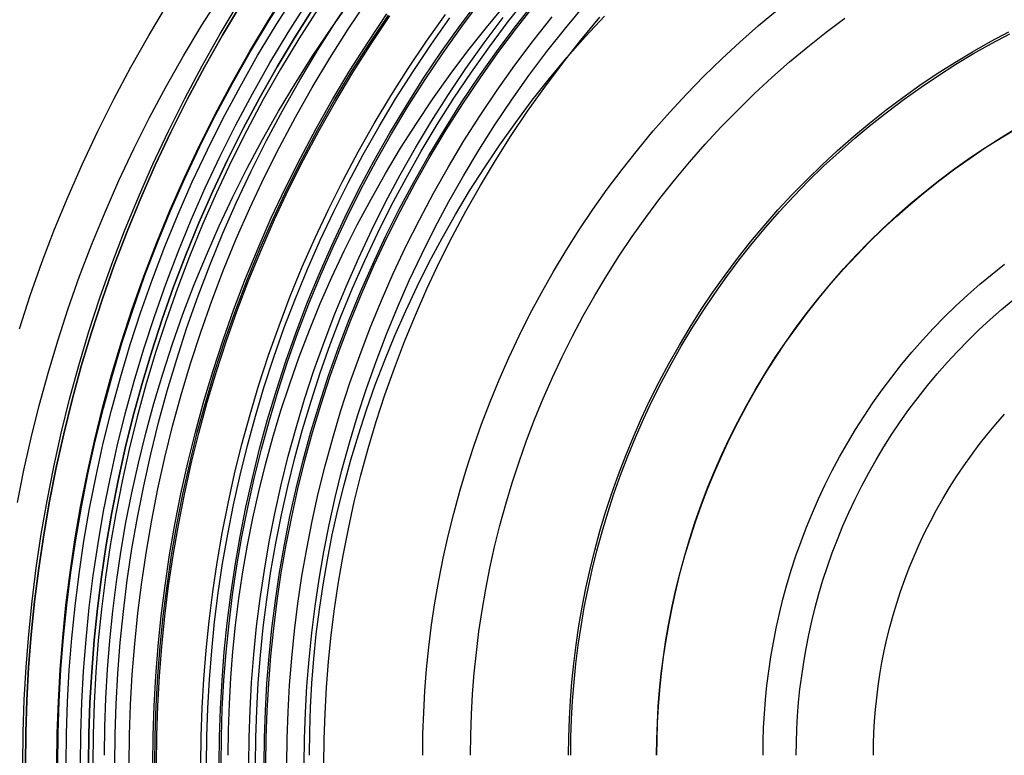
# Model space of a CAD drawing. Header units: millimetres. Extents: x -10.8 to 10.9, y -10.8 to 10.9.
# Tile 8 of 19: x -6.8 to -1.9, y 0 to 3.7. Entities that reach past the tile are written whole.
import ezdxf

# ---------------------------------------------------------------- set-up
doc = ezdxf.new("R2010")
doc.units = ezdxf.units.MM
doc.header["$MEASUREMENT"] = 0
doc.layers.add('Predefinito', color=5, linetype='Continuous')

msp = doc.modelspace()

# ---------------------------------------------------------------- linework, layer by layer
at = {"layer": 'Predefinito'}
for points in [[(-6.8383, 1.3185), (-6.8063, 1.4807), (-6.7702, 1.6432), (-6.7299, 1.8059), (-6.6855, 1.9686), (-6.6368, 2.1313), (-6.5838, 2.2936), (-6.5265, 2.4556), (-6.465, 2.617), (-6.399, 2.7776), (-6.3288, 2.9372), (-6.2543, 3.0958), (-6.1754, 3.2532), (-6.0923, 3.4091), (-6.0049, 3.5634), (-5.9133, 3.7159), (-5.8176, 3.8665)], [(-6.6405, 0.002), (-6.6387, 0.1599), (-6.6334, 0.3192), (-6.6244, 0.4797), (-6.6117, 0.6414), (-6.5952, 0.804), (-6.5747, 0.9676), (-6.5502, 1.1319), (-6.5217, 1.2968), (-6.4891, 1.4622), (-6.4522, 1.628), (-6.4112, 1.7939), (-6.3658, 1.96), (-6.3161, 2.1259), (-6.2621, 2.2915), (-6.2037, 2.4567), (-6.1409, 2.6213), (-6.0737, 2.7851), (-6.002, 2.948), (-5.926, 3.1097), (-5.8456, 3.2702), (-5.7608, 3.4293), (-5.6716, 3.5866), (-5.5782, 3.7422), (-5.4806, 3.8958)], [(-6.6366, 0.002), (-6.6349, 0.1598), (-6.6295, 0.319), (-6.6206, 0.4795), (-6.6078, 0.641), (-6.5913, 0.8036), (-6.5708, 0.967), (-6.5464, 1.1313), (-6.5179, 1.2961), (-6.4853, 1.4614), (-6.4484, 1.6271), (-6.4074, 1.793), (-6.3621, 1.9589), (-6.3124, 2.1247), (-6.2584, 2.2902), (-6.2001, 2.4553), (-6.1373, 2.6198), (-6.0701, 2.7836), (-5.9985, 2.9464), (-5.9225, 3.108), (-5.8421, 3.2684), (-5.7573, 3.4274), (-5.6683, 3.5847), (-5.5749, 3.7402), (-5.4773, 3.8937)], [(-6.5947, 0.002), (-6.593, 0.1589), (-6.5877, 0.3172), (-6.5788, 0.4767), (-6.5661, 0.6373), (-6.5497, 0.7989), (-6.5293, 0.9614), (-6.505, 1.1246), (-6.4767, 1.2885), (-6.4443, 1.4528), (-6.4077, 1.6175), (-6.3669, 1.7824), (-6.3218, 1.9474), (-6.2725, 2.1122), (-6.2188, 2.2768), (-6.1607, 2.4409), (-6.0983, 2.6044), (-6.0315, 2.7672), (-5.9603, 2.929), (-5.8848, 3.0898), (-5.8049, 3.2492), (-5.7206, 3.4072), (-5.6321, 3.5636), (-5.5393, 3.7182), (-5.4423, 3.8708)], [(-6.3501, 0.002), (-6.3484, 0.1535), (-6.3433, 0.3063), (-6.3347, 0.4602), (-6.3225, 0.6153), (-6.3066, 0.7713), (-6.287, 0.9282), (-6.2635, 1.0858), (-6.2362, 1.244), (-6.2048, 1.4026), (-6.1695, 1.5616), (-6.1301, 1.7208), (-6.0866, 1.8801), (-6.039, 2.0392), (-5.9872, 2.1981), (-5.9311, 2.3565), (-5.8709, 2.5144), (-5.8064, 2.6715), (-5.7377, 2.8278), (-5.6647, 2.9829), (-5.5876, 3.1369), (-5.5063, 3.2894), (-5.4208, 3.4404), (-5.3312, 3.5896), (-5.2375, 3.7369), (-5.1399, 3.8822)], [(-6.8293, 2.1915), (-6.7748, 2.3585), (-6.7159, 2.5252), (-6.6525, 2.6912), (-6.5847, 2.8565), (-6.5124, 3.0208), (-6.4357, 3.1839), (-6.3546, 3.3458), (-6.2691, 3.5062), (-6.1792, 3.665), (-6.0849, 3.8219)], [(-6.8121, 0.002), (-6.8103, 0.1637), (-6.8049, 0.3269), (-6.7957, 0.4913), (-6.7826, 0.6568), (-6.7657, 0.8234), (-6.7447, 0.9909), (-6.7197, 1.1591), (-6.6905, 1.328), (-6.657, 1.4974), (-6.6193, 1.6672), (-6.5773, 1.8372), (-6.5308, 2.0072), (-6.4799, 2.1771), (-6.4246, 2.3467), (-6.3648, 2.5159), (-6.3005, 2.6844), (-6.2316, 2.8522), (-6.1582, 3.019), (-6.0804, 3.1847), (-5.998, 3.3491), (-5.9112, 3.5119), (-5.8199, 3.6731), (-5.7242, 3.8324)], [(-6.8121, 0.002), (-6.8103, 0.1637), (-6.8049, 0.3269), (-6.7957, 0.4913), (-6.7826, 0.6568), (-6.7657, 0.8234), (-6.7447, 0.9909), (-6.7197, 1.1591), (-6.6905, 1.328), (-6.657, 1.4974), (-6.6193, 1.6672), (-6.5773, 1.8372), (-6.5308, 2.0072), (-6.4799, 2.1771), (-6.4246, 2.3467), (-6.3648, 2.5159), (-6.3005, 2.6844), (-6.2316, 2.8522), (-6.1582, 3.019), (-6.0804, 3.1847), (-5.998, 3.3491), (-5.9112, 3.5119), (-5.8199, 3.6731), (-5.7242, 3.8324)], [(-5.7133, 3.8257), (-5.8088, 3.6666), (-5.8999, 3.5057), (-5.9866, 3.3431), (-6.0688, 3.1791), (-6.1465, 3.0137), (-6.2198, 2.8472), (-6.2885, 2.6797), (-6.3527, 2.5114), (-6.4124, 2.3426), (-6.4676, 2.1732), (-6.5184, 2.0036), (-6.5648, 1.8339), (-6.6068, 1.6643), (-6.6444, 1.4948), (-6.6778, 1.3257), (-6.7069, 1.1571), (-6.7319, 0.9891), (-6.7529, 0.8219), (-6.7698, 0.6556), (-6.7828, 0.4904), (-6.792, 0.3263), (-6.7974, 0.1635), (-6.7992, 0.002)], [(-6.7992, 0.002), (-6.7974, 0.1635), (-6.792, 0.3263), (-6.7828, 0.4904), (-6.7698, 0.6556), (-6.7529, 0.8219), (-6.7319, 0.9891), (-6.7069, 1.1571), (-6.6778, 1.3257), (-6.6444, 1.4948), (-6.6068, 1.6643), (-6.5648, 1.8339), (-6.5184, 2.0036), (-6.4676, 2.1732), (-6.4124, 2.3426), (-6.3527, 2.5114), (-6.2885, 2.6797), (-6.2198, 2.8472), (-6.1465, 3.0137), (-6.0688, 3.1791), (-5.9866, 3.3431), (-5.8999, 3.5057), (-5.8088, 3.6666), (-5.7133, 3.8257)], [(-6.5229, 0.002), (-6.5212, 0.1573), (-6.5159, 0.314), (-6.5071, 0.4718), (-6.4946, 0.6308), (-6.4783, 0.7908), (-6.4582, 0.9516), (-6.4341, 1.1132), (-6.4061, 1.2754), (-6.374, 1.4381), (-6.3377, 1.6011), (-6.2974, 1.7643), (-6.2528, 1.9276), (-6.2039, 2.0908), (-6.1508, 2.2536), (-6.0933, 2.4161), (-6.0315, 2.578), (-5.9654, 2.7391), (-5.895, 2.8993), (-5.8202, 3.0584), (-5.7411, 3.2162), (-5.6577, 3.3726), (-5.57, 3.5274), (-5.4782, 3.6804), (-5.3822, 3.8315)], [(-6.4014, 0.0491), (-6.3998, 0.1917), (-6.395, 0.3354), (-6.3869, 0.4803), (-6.3754, 0.6262), (-6.3605, 0.773), (-6.342, 0.9206), (-6.3199, 1.0689), (-6.2942, 1.2178), (-6.2647, 1.3671), (-6.2315, 1.5167), (-6.1944, 1.6665), (-6.1535, 1.8164), (-6.1087, 1.9661), (-6.0599, 2.1156), (-6.0072, 2.2647), (-5.9505, 2.4133), (-5.8898, 2.5611), (-5.8251, 2.7082), (-5.7565, 2.8542), (-5.6839, 2.999), (-5.6074, 3.1426), (-5.5269, 3.2846), (-5.4426, 3.425), (-5.3545, 3.5637), (-5.2626, 3.7004), (-5.167, 3.835)], [(-6.2771, 0.002), (-6.2754, 0.1519), (-6.2704, 0.303), (-6.2619, 0.4553), (-6.2498, 0.6087), (-6.2341, 0.7631), (-6.2146, 0.9183), (-6.1914, 1.0742), (-6.1644, 1.2307), (-6.1334, 1.3876), (-6.0984, 1.5449), (-6.0595, 1.7024), (-6.0164, 1.86), (-5.9693, 2.0174), (-5.918, 2.1746), (-5.8626, 2.3313), (-5.803, 2.4875), (-5.7392, 2.643), (-5.6712, 2.7975), (-5.5991, 2.951), (-5.5227, 3.1033), (-5.4423, 3.2542), (-5.3577, 3.4036), (-5.2691, 3.5512), (-5.1764, 3.697), (-5.0798, 3.8407)], [(-5.8252, 0.002), (-5.8237, 0.1418), (-5.819, 0.2829), (-5.811, 0.425), (-5.7998, 0.5681), (-5.7851, 0.7121), (-5.767, 0.8569), (-5.7453, 1.0024), (-5.7201, 1.1485), (-5.6912, 1.2949), (-5.6586, 1.4417), (-5.6222, 1.5886), (-5.582, 1.7356), (-5.5381, 1.8825), (-5.4902, 2.0292), (-5.4385, 2.1754), (-5.3829, 2.3212), (-5.3234, 2.4662), (-5.2599, 2.6105), (-5.1926, 2.7537), (-5.1214, 2.8958), (-5.0463, 3.0366), (-4.9674, 3.1759), (-4.8847, 3.3137), (-4.7982, 3.4497), (-4.7081, 3.5838), (-4.6143, 3.7158), (-4.517, 3.8457)], [(-5.8159, 0.002), (-5.8143, 0.1416), (-5.8096, 0.2824), (-5.8017, 0.4244), (-5.7904, 0.5673), (-5.7758, 0.7111), (-5.7577, 0.8557), (-5.736, 1.0009), (-5.7108, 1.1467), (-5.682, 1.293), (-5.6494, 1.4395), (-5.6131, 1.5863), (-5.573, 1.733), (-5.5291, 1.8797), (-5.4813, 2.0262), (-5.4297, 2.1722), (-5.3741, 2.3177), (-5.3147, 2.4626), (-5.2514, 2.6066), (-5.1841, 2.7496), (-5.113, 2.8915), (-5.0381, 3.0321), (-4.9593, 3.1712), (-4.8767, 3.3088), (-4.7904, 3.4446), (-4.7004, 3.5785), (-4.6067, 3.7103), (-4.5095, 3.84)], [(-5.7796, 0.0491), (-5.7782, 0.1778), (-5.7738, 0.3077), (-5.7665, 0.4386), (-5.7561, 0.5703), (-5.7426, 0.7029), (-5.726, 0.8363), (-5.706, 0.9702), (-5.6828, 1.1046), (-5.6562, 1.2395), (-5.6261, 1.3746), (-5.5927, 1.5099), (-5.5557, 1.6453), (-5.5152, 1.7805), (-5.4711, 1.9155), (-5.4235, 2.0502), (-5.3723, 2.1844), (-5.3175, 2.3179), (-5.2591, 2.4507), (-5.1971, 2.5826), (-5.1315, 2.7134), (-5.0624, 2.8431), (-4.9898, 2.9714), (-4.9136, 3.0982), (-4.834, 3.2234), (-4.751, 3.3469), (-4.6647, 3.4685), (-4.5751, 3.588), (-4.4822, 3.7054), (-4.3863, 3.8205)], [(-5.6428, 0.002), (-5.6413, 0.1378), (-5.6367, 0.2747), (-5.629, 0.4127), (-5.618, 0.5517), (-5.6038, 0.6916), (-5.5862, 0.8322), (-5.5652, 0.9734), (-5.5407, 1.1153), (-5.5126, 1.2575), (-5.4809, 1.4), (-5.4456, 1.5427), (-5.4066, 1.6854), (-5.3639, 1.8281), (-5.3175, 1.9705), (-5.2672, 2.1125), (-5.2132, 2.254), (-5.1554, 2.3949), (-5.0938, 2.5349), (-5.0285, 2.674), (-4.9593, 2.812), (-4.8864, 2.9487), (-4.8098, 3.084), (-4.7295, 3.2178), (-4.6455, 3.3499), (-4.558, 3.4801), (-4.4669, 3.6083), (-4.3724, 3.7344), (-4.2745, 3.8582)], [(-5.5989, 0.002), (-5.5974, 0.1368), (-5.5928, 0.2728), (-5.5852, 0.4098), (-5.5743, 0.5478), (-5.5602, 0.6866), (-5.5427, 0.8262), (-5.5218, 0.9665), (-5.4975, 1.1073), (-5.4696, 1.2485), (-5.4382, 1.39), (-5.4031, 1.5316), (-5.3644, 1.6733), (-5.322, 1.815), (-5.2759, 1.9563), (-5.226, 2.0974), (-5.1724, 2.2379), (-5.115, 2.3777), (-5.0539, 2.5167), (-4.989, 2.6548), (-4.9203, 2.7918), (-4.8479, 2.9276), (-4.7718, 3.0619), (-4.6921, 3.1947), (-4.6088, 3.3258), (-4.5219, 3.4551), (-4.4315, 3.5824), (-4.3376, 3.7076), (-4.2404, 3.8305)], [(-5.5901, 0.002), (-5.5886, 0.1366), (-5.5841, 0.2724), (-5.5764, 0.4092), (-5.5656, 0.547), (-5.5515, 0.6856), (-5.534, 0.825), (-5.5132, 0.9651), (-5.4889, 1.1057), (-5.461, 1.2467), (-5.4296, 1.388), (-5.3946, 1.5294), (-5.356, 1.6709), (-5.3136, 1.8123), (-5.2676, 1.9535), (-5.2178, 2.0943), (-5.1643, 2.2346), (-5.107, 2.3743), (-5.0459, 2.5131), (-4.9811, 2.651), (-4.9125, 2.7878), (-4.8402, 2.9233), (-4.7643, 3.0575), (-4.6847, 3.1901), (-4.6014, 3.321), (-4.5146, 3.4501), (-4.4244, 3.5772), (-4.3307, 3.7023), (-4.2336, 3.825)], [(-5.3975, 0.002), (-5.3961, 0.1323), (-5.3917, 0.2638), (-5.3843, 0.3963), (-5.3738, 0.5297), (-5.3601, 0.6639), (-5.3432, 0.7989), (-5.323, 0.9345), (-5.2995, 1.0706), (-5.2725, 1.2071), (-5.2421, 1.344), (-5.2082, 1.4809), (-5.1708, 1.6179), (-5.1298, 1.7549), (-5.0852, 1.8916), (-5.037, 2.0279), (-4.9852, 2.1637), (-4.9297, 2.2989), (-4.8706, 2.4334), (-4.8078, 2.5669), (-4.7414, 2.6993), (-4.6714, 2.8306), (-4.5979, 2.9605), (-4.5208, 3.0889), (-4.4402, 3.2156), (-4.3562, 3.3406), (-4.2688, 3.4637), (-4.1781, 3.5847), (-4.0841, 3.7036), (-3.9869, 3.8201)], [(-6.4818, 0.002), (-6.48, 0.1564), (-6.4748, 0.3121), (-6.4661, 0.4691), (-6.4536, 0.6271), (-6.4374, 0.7861), (-6.4174, 0.946), (-6.3935, 1.1067), (-6.3656, 1.2679), (-6.3337, 1.4296), (-6.2977, 1.5917), (-6.2575, 1.754), (-6.2132, 1.9163), (-6.1646, 2.0785), (-6.1118, 2.2404), (-6.0547, 2.4019), (-5.9933, 2.5628), (-5.9276, 2.723), (-5.8575, 2.8823), (-5.7832, 3.0404), (-5.7045, 3.1973), (-5.6216, 3.3528), (-5.5345, 3.5067), (-5.4432, 3.6588), (-5.3477, 3.809)], [(-5.3477, 3.809), (-5.4432, 3.6588), (-5.5345, 3.5067), (-5.6216, 3.3528), (-5.7045, 3.1973), (-5.7832, 3.0404), (-5.8575, 2.8823), (-5.9276, 2.723), (-5.9933, 2.5628), (-6.0547, 2.4019), (-6.1118, 2.2404), (-6.1646, 2.0785), (-6.2132, 1.9163), (-6.2575, 1.754), (-6.2977, 1.5917), (-6.3337, 1.4296), (-6.3656, 1.2679), (-6.3935, 1.1067), (-6.4174, 0.946), (-6.4374, 0.7861), (-6.4536, 0.6271), (-6.4661, 0.4691), (-6.4748, 0.3121), (-6.48, 0.1564), (-6.4818, 0.002)], [(-5.3304, 3.7976), (-5.4256, 3.6479), (-5.5167, 3.4963), (-5.6035, 3.3428), (-5.6862, 3.1878), (-5.7646, 3.0314), (-5.8387, 2.8737), (-5.9086, 2.7149), (-5.9741, 2.5552), (-6.0353, 2.3948), (-6.0923, 2.2338), (-6.1449, 2.0723), (-6.1933, 1.9106), (-6.2376, 1.7488), (-6.2776, 1.587), (-6.3135, 1.4254), (-6.3453, 1.2642), (-6.3731, 1.1034), (-6.3969, 0.9432), (-6.4169, 0.7838), (-6.433, 0.6253), (-6.4455, 0.4677), (-6.4542, 0.3112), (-6.4594, 0.1559), (-6.4611, 0.002)], [(-5.3304, 3.7976), (-5.4256, 3.6479), (-5.5167, 3.4963), (-5.6035, 3.3428), (-5.6862, 3.1878), (-5.7646, 3.0314), (-5.8387, 2.8737), (-5.9086, 2.7149), (-5.9741, 2.5552), (-6.0353, 2.3948), (-6.0923, 2.2338), (-6.1449, 2.0723), (-6.1933, 1.9106), (-6.2376, 1.7488), (-6.2776, 1.587), (-6.3135, 1.4254), (-6.3453, 1.2642), (-6.3731, 1.1034), (-6.3969, 0.9432), (-6.4169, 0.7838), (-6.433, 0.6253), (-6.4455, 0.4677), (-6.4542, 0.3112), (-6.4594, 0.1559), (-6.4611, 0.002)], [(-6.1586, 0.002), (-6.157, 0.1492), (-6.152, 0.2977), (-6.1437, 0.4474), (-6.1318, 0.5981), (-6.1164, 0.7497), (-6.0973, 0.9022), (-6.0745, 1.0554), (-6.0479, 1.2091), (-6.0175, 1.3633), (-5.9831, 1.5179), (-5.9448, 1.6726), (-5.9026, 1.8274), (-5.8562, 1.982), (-5.8059, 2.1364), (-5.7514, 2.2905), (-5.6929, 2.4439), (-5.6302, 2.5966), (-5.5634, 2.7485), (-5.4925, 2.8993), (-5.4175, 3.0489), (-5.3385, 3.1972), (-5.2554, 3.3439), (-5.1683, 3.4889), (-5.0773, 3.6321), (-4.9824, 3.7733)], [(-6.1488, 0.002), (-6.1472, 0.149), (-6.1422, 0.2973), (-6.1339, 0.4467), (-6.122, 0.5972), (-6.1066, 0.7486), (-6.0875, 0.9008), (-6.0648, 1.0538), (-6.0382, 1.2073), (-6.0078, 1.3613), (-5.9735, 1.5156), (-5.9353, 1.6701), (-5.8931, 1.8247), (-5.8469, 1.9791), (-5.7966, 2.1333), (-5.7422, 2.2871), (-5.6837, 2.4403), (-5.6211, 2.5928), (-5.5544, 2.7444), (-5.4837, 2.895), (-5.4088, 3.0444), (-5.3299, 3.1924), (-5.2469, 3.3389), (-5.1599, 3.4838), (-5.069, 3.6268), (-4.9743, 3.7677)], [(-6.1405, 0.002), (-6.1389, 0.1488), (-6.1339, 0.2969), (-6.1256, 0.4462), (-6.1138, 0.5964), (-6.0984, 0.7477), (-6.0793, 0.8997), (-6.0566, 1.0525), (-6.0301, 1.2058), (-5.9997, 1.3596), (-5.9655, 1.5137), (-5.9273, 1.668), (-5.8851, 1.8224), (-5.839, 1.9766), (-5.7887, 2.1306), (-5.7344, 2.2842), (-5.676, 2.4372), (-5.6135, 2.5895), (-5.5469, 2.741), (-5.4762, 2.8914), (-5.4014, 3.0406), (-5.3226, 3.1884), (-5.2397, 3.3348), (-5.1529, 3.4794), (-5.0621, 3.6222), (-4.9675, 3.763)], [(-5.9169, 0.002), (-5.9153, 0.1439), (-5.9105, 0.287), (-5.9025, 0.4311), (-5.891, 0.5764), (-5.8761, 0.7225), (-5.8578, 0.8694), (-5.8358, 1.017), (-5.8102, 1.1651), (-5.7808, 1.3137), (-5.7478, 1.4626), (-5.7109, 1.6117), (-5.6701, 1.7608), (-5.6255, 1.9099), (-5.577, 2.0587), (-5.5245, 2.2071), (-5.4681, 2.3549), (-5.4077, 2.5021), (-5.3433, 2.6484), (-5.275, 2.7937), (-5.2028, 2.9379), (-5.1266, 3.0807), (-5.0465, 3.2221), (-4.9626, 3.3619), (-4.8749, 3.4998), (-4.7835, 3.6359), (-4.6883, 3.7699)], [(-5.3718, 0.0491), (-5.3705, 0.1688), (-5.3664, 0.2895), (-5.3596, 0.4112), (-5.35, 0.5337), (-5.3374, 0.657), (-5.3219, 0.7809), (-5.3034, 0.9054), (-5.2818, 1.0304), (-5.257, 1.1558), (-5.2291, 1.2815), (-5.198, 1.4072), (-5.1636, 1.5331), (-5.126, 1.6588), (-5.085, 1.7843), (-5.0408, 1.9095), (-4.9931, 2.0343), (-4.9422, 2.1584), (-4.8879, 2.2819), (-4.8303, 2.4045), (-4.7693, 2.5261), (-4.705, 2.6467), (-4.6375, 2.7659), (-4.5667, 2.8839), (-4.4927, 3.0003), (-4.4155, 3.1151), (-4.3353, 3.2281), (-4.2519, 3.3392), (-4.1656, 3.4484), (-4.0764, 3.5554), (-3.9844, 3.6602), (-3.8896, 3.7626)], [(-4.8025, 0.0491), (-4.8013, 0.1562), (-4.7977, 0.2641), (-4.7916, 0.373), (-4.783, 0.4825), (-4.7717, 0.5928), (-4.7579, 0.7037), (-4.7413, 0.815), (-4.7219, 0.9268), (-4.6998, 1.039), (-4.6749, 1.1514), (-4.647, 1.2639), (-4.6163, 1.3764), (-4.5826, 1.4889), (-4.546, 1.6011), (-4.5064, 1.7131), (-4.4638, 1.8247), (-4.4182, 1.9358), (-4.3697, 2.0462), (-4.3181, 2.1559), (-4.2636, 2.2646), (-4.2061, 2.3724), (-4.1457, 2.4791), (-4.0824, 2.5846), (-4.0162, 2.6887), (-3.9472, 2.7914), (-3.8754, 2.8925), (-3.8008, 2.9919), (-3.7236, 3.0895), (-3.6439, 3.1853), (-3.5615, 3.279), (-3.4768, 3.3706), (-3.3896, 3.46), (-3.3002, 3.5472), (-3.2086, 3.632), (-3.1148, 3.7143), (-3.0191, 3.7941)], [(-5.8887, 0.002), (-5.8871, 0.1432), (-5.8824, 0.2857), (-5.8743, 0.4293), (-5.8629, 0.5738), (-5.8481, 0.7193), (-5.8298, 0.8656), (-5.808, 1.0125), (-5.7824, 1.16), (-5.7533, 1.3079), (-5.7203, 1.4562), (-5.6836, 1.6046), (-5.643, 1.7531), (-5.5986, 1.9015), (-5.5503, 2.0496), (-5.498, 2.1973), (-5.4419, 2.3445), (-5.3817, 2.4911), (-5.3177, 2.6367), (-5.2497, 2.7814), (-5.1777, 2.9249), (-5.1019, 3.0671), (-5.0222, 3.2079), (-4.9387, 3.347), (-4.8513, 3.4844), (-4.7603, 3.6199), (-4.6656, 3.7532)], [(-5.6762, 0.002), (-5.6746, 0.1385), (-5.67, 0.2762), (-5.6623, 0.415), (-5.6513, 0.5547), (-5.637, 0.6953), (-5.6193, 0.8367), (-5.5981, 0.9787), (-5.5735, 1.1213), (-5.5452, 1.2643), (-5.5134, 1.4076), (-5.4779, 1.5511), (-5.4387, 1.6946), (-5.3958, 1.838), (-5.3491, 1.9812), (-5.2986, 2.124), (-5.2443, 2.2663), (-5.1861, 2.4079), (-5.1242, 2.5487), (-5.0585, 2.6886), (-4.9889, 2.8273), (-4.9156, 2.9648), (-4.8386, 3.1008), (-4.7578, 3.2353), (-4.6734, 3.3681), (-4.5854, 3.499), (-4.4939, 3.628), (-4.3988, 3.7547)], [(-5.4851, 0.002), (-5.4836, 0.1343), (-5.4791, 0.2677), (-5.4716, 0.4022), (-5.461, 0.5376), (-5.4471, 0.6738), (-5.4299, 0.8108), (-5.4094, 0.9484), (-5.3856, 1.0866), (-5.3582, 1.2251), (-5.3274, 1.364), (-5.293, 1.503), (-5.255, 1.642), (-5.2134, 1.781), (-5.1681, 1.9197), (-5.1192, 2.0581), (-5.0666, 2.196), (-5.0103, 2.3332), (-4.9503, 2.4696), (-4.8866, 2.6051), (-4.8192, 2.7395), (-4.7482, 2.8727), (-4.6735, 3.0046), (-4.5953, 3.1349), (-4.5135, 3.2636), (-4.4282, 3.3904), (-4.3395, 3.5153), (-4.2474, 3.6382), (-4.1521, 3.7588)], [(-5.2992, 0.002), (-5.2978, 0.1302), (-5.2935, 0.2594), (-5.2862, 0.3897), (-5.2759, 0.5209), (-5.2624, 0.6528), (-5.2458, 0.7856), (-5.226, 0.9189), (-5.2028, 1.0527), (-5.1763, 1.187), (-5.1464, 1.3215), (-5.1131, 1.4562), (-5.0763, 1.5909), (-5.036, 1.7255), (-4.9922, 1.8599), (-4.9448, 1.994), (-4.8938, 2.1276), (-4.8392, 2.2605), (-4.7811, 2.3927), (-4.7194, 2.524), (-4.6541, 2.6542), (-4.5853, 2.7832), (-4.513, 2.911), (-4.4372, 3.0372), (-4.358, 3.1619), (-4.2753, 3.2848), (-4.1894, 3.4058), (-4.1002, 3.5248), (-4.0078, 3.6417), (-3.9123, 3.7562)], [(-4.5623, 0.0491), (-4.5612, 0.1508), (-4.5578, 0.2534), (-4.552, 0.3568), (-4.5438, 0.461), (-4.5331, 0.5657), (-4.52, 0.6711), (-4.5042, 0.7769), (-4.4858, 0.8832), (-4.4648, 0.9897), (-4.4411, 1.0965), (-4.4146, 1.2034), (-4.3854, 1.3103), (-4.3534, 1.4172), (-4.3186, 1.5239), (-4.281, 1.6303), (-4.2405, 1.7363), (-4.1972, 1.8419), (-4.1511, 1.9468), (-4.1021, 2.051), (-4.0503, 2.1544), (-3.9957, 2.2568), (-3.9383, 2.3582), (-3.8781, 2.4584), (-3.8152, 2.5573), (-3.7496, 2.6549), (-3.6814, 2.751), (-3.6106, 2.8454), (-3.5372, 2.9382), (-3.4614, 3.0291), (-3.3832, 3.1182), (-3.3026, 3.2053), (-3.2198, 3.2902), (-3.1348, 3.3731), (-3.0478, 3.4536), (-2.9587, 3.5318), (-2.8678, 3.6077), (-2.775, 3.681), (-2.6805, 3.7518)], [(-4.0696, 0.0491), (-4.0686, 0.1399), (-4.0656, 0.2315), (-4.0604, 0.3238), (-4.0531, 0.4167), (-4.0436, 0.5102), (-4.0318, 0.6042), (-4.0177, 0.6987), (-4.0013, 0.7935), (-3.9826, 0.8886), (-3.9614, 0.9839), (-3.9378, 1.0793), (-3.9117, 1.1748), (-3.8832, 1.2701), (-3.8521, 1.3654), (-3.8185, 1.4603), (-3.7824, 1.555), (-3.7438, 1.6491), (-3.7026, 1.7428), (-3.6588, 1.8358), (-3.6126, 1.9281), (-3.5639, 2.0195), (-3.5126, 2.11), (-3.4589, 2.1994), (-3.4028, 2.2877), (-3.3443, 2.3748), (-3.2834, 2.4605), (-3.2202, 2.5448), (-3.1547, 2.6276), (-3.087, 2.7088), (-3.0172, 2.7883), (-2.9453, 2.866), (-2.8714, 2.9418), (-2.7956, 3.0158), (-2.7179, 3.0876), (-2.6384, 3.1575), (-2.5572, 3.2251), (-2.4744, 3.2906), (-2.3901, 3.3538), (-2.3044, 3.4147), (-2.2173, 3.4732), (-2.129, 3.5294), (-2.0395, 3.5831), (-1.949, 3.6343), (-1.8576, 3.683)], [(-4.0587, 0.0491), (-4.0577, 0.1397), (-4.0546, 0.231), (-4.0495, 0.323), (-4.0422, 0.4157), (-4.0327, 0.509), (-4.0209, 0.6027), (-4.0069, 0.6969), (-3.9906, 0.7915), (-3.9719, 0.8864), (-3.9507, 0.9814), (-3.9272, 1.0766), (-3.9012, 1.1717), (-3.8727, 1.2669), (-3.8417, 1.3618), (-3.8082, 1.4566), (-3.7722, 1.5509), (-3.7337, 1.6449), (-3.6926, 1.7383), (-3.649, 1.831), (-3.6029, 1.923), (-3.5543, 2.0142), (-3.5032, 2.1044), (-3.4496, 2.1936), (-3.3936, 2.2817), (-3.3352, 2.3686), (-3.2745, 2.4541), (-3.2115, 2.5382), (-3.1462, 2.6207), (-3.0787, 2.7017), (-3.0091, 2.781), (-2.9374, 2.8585), (-2.8637, 2.9341), (-2.788, 3.0078), (-2.7105, 3.0795), (-2.6313, 3.1491), (-2.5503, 3.2166), (-2.4677, 3.2819), (-2.3836, 3.3449), (-2.2981, 3.4057), (-2.2113, 3.4641), (-2.1232, 3.52), (-2.034, 3.5736), (-1.9438, 3.6247), (-1.8526, 3.6733)], [(-3.627, 0.0491), (-3.6261, 0.1301), (-3.6233, 0.2117), (-3.6187, 0.294), (-3.6122, 0.3769), (-3.6037, 0.4603), (-3.5932, 0.5442), (-3.5807, 0.6284), (-3.5661, 0.7129), (-3.5493, 0.7978), (-3.5304, 0.8827), (-3.5094, 0.9678), (-3.4861, 1.053), (-3.4607, 1.138), (-3.433, 1.2229), (-3.403, 1.3076), (-3.3708, 1.392), (-3.3364, 1.476), (-3.2996, 1.5595), (-3.2606, 1.6425), (-3.2194, 1.7247), (-3.1759, 1.8063), (-3.1302, 1.887), (-3.0823, 1.9667), (-3.0323, 2.0455), (-2.9801, 2.1231), (-2.9258, 2.1996), (-2.8694, 2.2748), (-2.811, 2.3486), (-2.7507, 2.421), (-2.6884, 2.4919), (-2.6243, 2.5612), (-2.5584, 2.6288), (-2.4908, 2.6947), (-2.4215, 2.7589), (-2.3506, 2.8211), (-2.2782, 2.8815), (-2.2044, 2.9398), (-2.1292, 2.9962), (-2.0527, 3.0505), (-1.9751, 3.1027), (-1.8963, 3.1528), (-1.8165, 3.2007)], [(-3.6255, 0.0491), (-3.6246, 0.13), (-3.6219, 0.2117), (-3.6173, 0.2939), (-3.6107, 0.3768), (-3.6022, 0.4601), (-3.5918, 0.5439), (-3.5792, 0.6282), (-3.5646, 0.7127), (-3.5479, 0.7975), (-3.529, 0.8824), (-3.508, 0.9675), (-3.4847, 1.0525), (-3.4593, 1.1376), (-3.4316, 1.2225), (-3.4016, 1.3071), (-3.3694, 1.3915), (-3.335, 1.4754), (-3.2983, 1.5589), (-3.2593, 1.6418), (-3.2181, 1.7241), (-3.1746, 1.8056), (-3.1289, 1.8862), (-3.0811, 1.966), (-3.031, 2.0447), (-2.9789, 2.1223), (-2.9246, 2.1987), (-2.8682, 2.2739), (-2.8099, 2.3477), (-2.7496, 2.42), (-2.6873, 2.4909), (-2.6232, 2.5602), (-2.5574, 2.6278), (-2.4897, 2.6937), (-2.4205, 2.7578), (-2.3496, 2.82), (-2.2772, 2.8803), (-2.2034, 2.9387), (-2.1283, 2.995), (-2.0519, 3.0493), (-1.9742, 3.1015), (-1.8955, 3.1515), (-1.8158, 3.1994)], [(-3.0925, 0.0491), (-3.0917, 0.1182), (-3.0894, 0.1879), (-3.0855, 0.2581), (-3.0799, 0.3289), (-3.0727, 0.4001), (-3.0637, 0.4716), (-3.053, 0.5435), (-3.0405, 0.6157), (-3.0262, 0.6881), (-3.0101, 0.7606), (-2.9922, 0.8332), (-2.9723, 0.9059), (-2.9506, 0.9785), (-2.9269, 1.051), (-2.9014, 1.1233), (-2.8739, 1.1953), (-2.8445, 1.267), (-2.8131, 1.3382), (-2.7798, 1.409), (-2.7446, 1.4793), (-2.7075, 1.5489), (-2.6685, 1.6177), (-2.6277, 1.6858), (-2.5849, 1.753), (-2.5404, 1.8193), (-2.494, 1.8846), (-2.4459, 1.9487), (-2.3961, 2.0117), (-2.3446, 2.0735), (-2.2915, 2.134), (-2.2367, 2.1932), (-2.1805, 2.2509), (-2.1228, 2.3072), (-2.0636, 2.3619), (-2.0031, 2.415), (-1.9413, 2.4665), (-1.8783, 2.5164)], [(-2.9254, 0.0491), (-2.9247, 0.1145), (-2.9225, 0.1805), (-2.9188, 0.2469), (-2.9135, 0.3139), (-2.9067, 0.3812), (-2.8982, 0.449), (-2.8881, 0.517), (-2.8762, 0.5853), (-2.8627, 0.6538), (-2.8475, 0.7224), (-2.8305, 0.7912), (-2.8117, 0.8599), (-2.7911, 0.9286), (-2.7687, 0.9972), (-2.7446, 1.0656), (-2.7185, 1.1338), (-2.6907, 1.2016), (-2.661, 1.2691), (-2.6295, 1.3361), (-2.5962, 1.4025), (-2.5611, 1.4684), (-2.5242, 1.5336), (-2.4855, 1.598), (-2.4451, 1.6616), (-2.4029, 1.7243), (-2.3591, 1.7861), (-2.3136, 1.8468), (-2.2664, 1.9064), (-2.2177, 1.9649), (-2.1674, 2.0222), (-2.1156, 2.0781), (-2.0623, 2.1328), (-2.0077, 2.186), (-1.9517, 2.2378), (-1.8945, 2.2881), (-1.836, 2.3368)], [(-2.5373, 0.0491), (-2.5367, 0.1059), (-2.5348, 0.1632), (-2.5315, 0.2209), (-2.527, 0.279), (-2.521, 0.3375), (-2.5137, 0.3963), (-2.5049, 0.4554), (-2.4946, 0.5147), (-2.4829, 0.5742), (-2.4696, 0.6338), (-2.4549, 0.6934), (-2.4386, 0.7531), (-2.4207, 0.8128), (-2.4013, 0.8723), (-2.3803, 0.9317), (-2.3577, 0.9909), (-2.3335, 1.0498), (-2.3077, 1.1084), (-2.2804, 1.1666), (-2.2515, 1.2243), (-2.221, 1.2815), (-2.1889, 1.338), (-2.1554, 1.394), (-2.1202, 1.4492), (-2.0836, 1.5037), (-2.0456, 1.5573), (-2.006, 1.61), (-1.9651, 1.6618), (-1.9228, 1.7126), (-1.8791, 1.7623)]]:
    msp.add_lwpolyline(points, dxfattribs=at)
at = {"layer": 'Predefinito', "extrusion": (0, 1, 0)}
for points in [[(-0.0165, 7.4876), (0.0391, 7.4886), (0.0948, 7.4885), (0.1505, 7.4875), (0.2061, 7.4854), (0.2617, 7.4821), (0.3172, 7.4778), (0.3725, 7.4722), (0.4276, 7.4654), (0.4939, 7.4555), (0.5598, 7.4438), (0.6253, 7.4304), (0.6905, 7.4154), (0.7554, 7.3987), (0.8199, 7.3806), (0.8841, 7.3611), (0.948, 7.3401), (1.0116, 7.3179), (1.0749, 7.2945), (1.2007, 7.2442), (1.3254, 7.19), (1.4492, 7.1323), (1.6016, 7.0562), (1.677, 7.0164), (1.7515, 6.9752), (1.8252, 6.9326), (1.8978, 6.8886), (1.9693, 6.8431), (2.0395, 6.796), (2.1082, 6.7473), (2.1753, 6.6969), (2.2407, 6.6447), (2.3043, 6.5907), (2.3658, 6.5348), (2.3959, 6.5061), (2.4253, 6.4769), (2.4542, 6.4472), (2.4825, 6.417), (2.5102, 6.3863), (2.5373, 6.355), (2.5822, 6.3003), (2.6253, 6.2442), (2.6668, 6.1866), (2.7067, 6.1278), (2.745, 6.0677), (2.782, 6.0066), (2.8176, 5.9445), (2.852, 5.8814), (2.8852, 5.8175), (2.9174, 5.753), (2.9788, 5.622), (3.0369, 5.4893), (3.0925, 5.3557), (3.2385, 4.9799), (3.3735, 4.6027), (4.0696, 2.5353), (4.2191, 2.1405), (4.2996, 1.9455), (4.3853, 1.7531), (4.4305, 1.6581), (4.4774, 1.5641), (4.5262, 1.4711), (4.5769, 1.3792), (4.6298, 1.2886), (4.6849, 1.1994), (4.7424, 1.1115), (4.8025, 1.0252), (4.8521, 0.9577), (4.9034, 0.8913), (4.9564, 0.8261), (5.0109, 0.7621), (5.067, 0.6994), (5.1246, 0.638), (5.1838, 0.5781), (5.2444, 0.5197), (5.3065, 0.4629), (5.37, 0.4077), (5.435, 0.3542), (5.5013, 0.3025), (5.5689, 0.2526), (5.6379, 0.2047), (5.7081, 0.1587), (5.7796, 0.1147), (5.8533, 0.0724), (5.9282, 0.0323), (6.0043, -0.0053), (6.0816, -0.0403), (6.1206, -0.0568), (6.16, -0.0726), (6.1996, -0.0877), (6.2394, -0.102), (6.2795, -0.1156), (6.3199, -0.1285), (6.3605, -0.1405), (6.4014, -0.1518), (6.4475, -0.1634), (6.4938, -0.174), (6.5405, -0.1836), (6.5873, -0.1922), (6.6343, -0.1997), (6.6815, -0.2063), (6.7288, -0.2119), (6.7762, -0.2165), (6.8238, -0.2201), (6.8713, -0.2227), (6.9189, -0.2244), (6.9666, -0.2251), (7.0141, -0.2248), (7.0617, -0.2236), (7.1091, -0.2215), (7.1565, -0.2184), (7.2118, -0.2136), (7.267, -0.2075), (7.322, -0.2003), (7.3768, -0.1919), (7.4315, -0.1824), (7.4859, -0.1718), (7.5403, -0.1603), (7.5944, -0.1478), (7.7023, -0.12), (7.8096, -0.089), (7.9163, -0.055), (8.0226, -0.0185), (8.1143, 0.015), (8.2055, 0.0503), (8.2961, 0.0873), (8.386, 0.1262), (8.4749, 0.1669), (8.5628, 0.2097), (8.6495, 0.2544), (8.7349, 0.3013), (8.8188, 0.3503), (8.9012, 0.4015), (8.9819, 0.455), (9.0607, 0.5108), (9.1376, 0.569), (9.2124, 0.6297), (9.2489, 0.661), (9.2849, 0.6929), (9.3202, 0.7255), (9.355, 0.7587), (9.3875, 0.7909), (9.4194, 0.8237), (9.4815, 0.891), (9.5414, 0.9604), (9.5992, 1.0318), (9.6548, 1.1052), (9.7082, 1.1803), (9.7596, 1.2571), (9.8089, 1.3354), (9.8561, 1.4151), (9.9014, 1.4961), (9.9447, 1.5783), (9.986, 1.6615), (10.0254, 1.7456), (10.0629, 1.8306), (10.0985, 1.9162), (10.1323, 2.0024), (10.175, 2.1193), (10.2146, 2.2369), (10.2513, 2.3552), (10.2854, 2.4741), (10.3169, 2.5937), (10.3461, 2.7138), (10.3984, 2.9554), (10.4438, 3.1986), (10.4838, 3.4432), (10.6626, 4.772), (10.7514, 5.6104), (10.7846, 6.0298), (10.8082, 6.4492), (10.8208, 6.8685), (10.8207, 7.2877), (10.8088, 7.6684), (10.7868, 8.0489), (10.7563, 8.4293), (10.7189, 8.8096), (10.532, 10.3301), (10.4221, 11.1349), (10.3894, 11.3348), (10.3529, 11.5339), (10.3119, 11.7321), (10.2655, 11.9291), (10.221, 12.0971), (10.1725, 12.2642), (10.1206, 12.4302), (10.0656, 12.5953)], [(-0.0213, 7.9431), (0.0537, 7.9414), (0.1287, 7.9384), (0.2038, 7.934), (0.2789, 7.9283), (0.3538, 7.9212), (0.4287, 7.9127), (0.5035, 7.9029), (0.578, 7.8917), (0.6523, 7.879), (0.7264, 7.865), (0.8001, 7.8496), (0.8735, 7.8328), (0.9465, 7.8145), (1.019, 7.7948), (1.0911, 7.7737), (1.1626, 7.7511), (1.2531, 7.7202), (1.3427, 7.6871), (1.4315, 7.6518), (1.5195, 7.6143), (1.6067, 7.5749), (1.6932, 7.5335), (1.779, 7.4903), (1.8641, 7.4453), (2.0123, 7.3621), (2.0854, 7.3186), (2.1577, 7.2736), (2.2291, 7.2272), (2.2995, 7.1795), (2.3688, 7.1303), (2.4369, 7.0796), (2.5037, 7.0274), (2.569, 6.9737), (2.6329, 6.9184), (2.6951, 6.8615), (2.7555, 6.8031), (2.8142, 6.743), (2.8708, 6.6813), (2.9254, 6.6179), (2.9554, 6.5813), (2.9846, 6.5442), (3.0411, 6.4685), (3.0951, 6.3908), (3.1468, 6.3114), (3.1962, 6.2304), (3.2434, 6.1478), (3.2887, 6.0639), (3.3321, 5.9787), (3.3737, 5.8924), (3.4137, 5.8052), (3.4894, 5.6283), (3.5602, 5.4491), (3.627, 5.2688), (3.7437, 4.9321), (4.2966, 3.1432), (4.4243, 2.7567), (4.5623, 2.3727), (4.6376, 2.1793), (4.7176, 1.9878), (4.7598, 1.8931), (4.8037, 1.7992), (4.8495, 1.7063), (4.8973, 1.6145), (4.9473, 1.5238), (4.9996, 1.4346), (5.0544, 1.3467), (5.1119, 1.2605), (5.1722, 1.1759), (5.2355, 1.0932), (5.2684, 1.0525), (5.302, 1.0124), (5.3365, 0.9728), (5.3718, 0.9337), (5.4108, 0.8922), (5.4508, 0.8514), (5.4917, 0.8113), (5.5336, 0.7719), (5.5763, 0.7333), (5.6199, 0.6956), (5.6643, 0.6587), (5.7095, 0.6227), (5.7555, 0.5876), (5.8022, 0.5535), (5.8497, 0.5204), (5.8978, 0.4884), (5.9465, 0.4574), (5.9959, 0.4276), (6.0458, 0.3989), (6.0963, 0.3714), (6.1473, 0.3452), (6.1988, 0.3202), (6.2508, 0.2965), (6.3032, 0.2741), (6.356, 0.2531), (6.4092, 0.2336), (6.4627, 0.2155), (6.5166, 0.1989), (6.5707, 0.1838), (6.625, 0.1703), (6.6796, 0.1584), (6.7344, 0.1481), (6.7893, 0.1395), (6.8444, 0.1327), (6.8995, 0.1275), (6.9548, 0.1242), (7.0092, 0.1227), (7.0636, 0.1229), (7.118, 0.1247), (7.1725, 0.1281), (7.2269, 0.133), (7.2812, 0.1394), (7.3355, 0.1471), (7.3897, 0.1562), (7.4438, 0.1665), (7.4977, 0.178), (7.5516, 0.1906), (7.6053, 0.2042), (7.7121, 0.2345), (7.8182, 0.2681), (7.9171, 0.3025), (8.0151, 0.3395), (8.112, 0.3791), (8.2077, 0.4212), (8.3022, 0.466), (8.3952, 0.5133), (8.4866, 0.5633), (8.5764, 0.6159), (8.6645, 0.6711), (8.7506, 0.7289), (8.8348, 0.7894), (8.9168, 0.8525), (8.9965, 0.9183), (9.074, 0.9867), (9.1117, 1.0219), (9.1489, 1.0578), (9.1854, 1.0943), (9.2212, 1.1315), (9.2694, 1.1838), (9.3163, 1.2372), (9.3619, 1.2919), (9.4062, 1.3476), (9.4492, 1.4044), (9.4908, 1.4622), (9.5312, 1.521), (9.5702, 1.5806), (9.6078, 1.6412), (9.6441, 1.7025), (9.679, 1.7646), (9.7125, 1.8275), (9.7447, 1.891), (9.7755, 1.9551), (9.8049, 2.0197), (9.8328, 2.0849), (9.8753, 2.1919), (9.9144, 2.2999), (9.9501, 2.4091), (9.9829, 2.5192), (10.0128, 2.6301), (10.0403, 2.7419), (10.0654, 2.8543), (10.0885, 2.9674), (10.1295, 3.195), (10.2286, 3.8837), (10.4015, 5.2326), (10.4444, 5.6825), (10.4748, 6.1489), (10.4906, 6.6167), (10.4924, 7.0851), (10.4804, 7.5533), (10.4553, 8.0222), (10.4188, 8.4903), (10.3185, 9.424), (10.2467, 9.9712), (10.1643, 10.5168), (10.0691, 11.0602), (9.9588, 11.6006), (9.8412, 12.0996), (9.7103, 12.5953)]]:
    msp.add_lwpolyline(points, dxfattribs=at)

doc.saveas('drawing.dxf')
